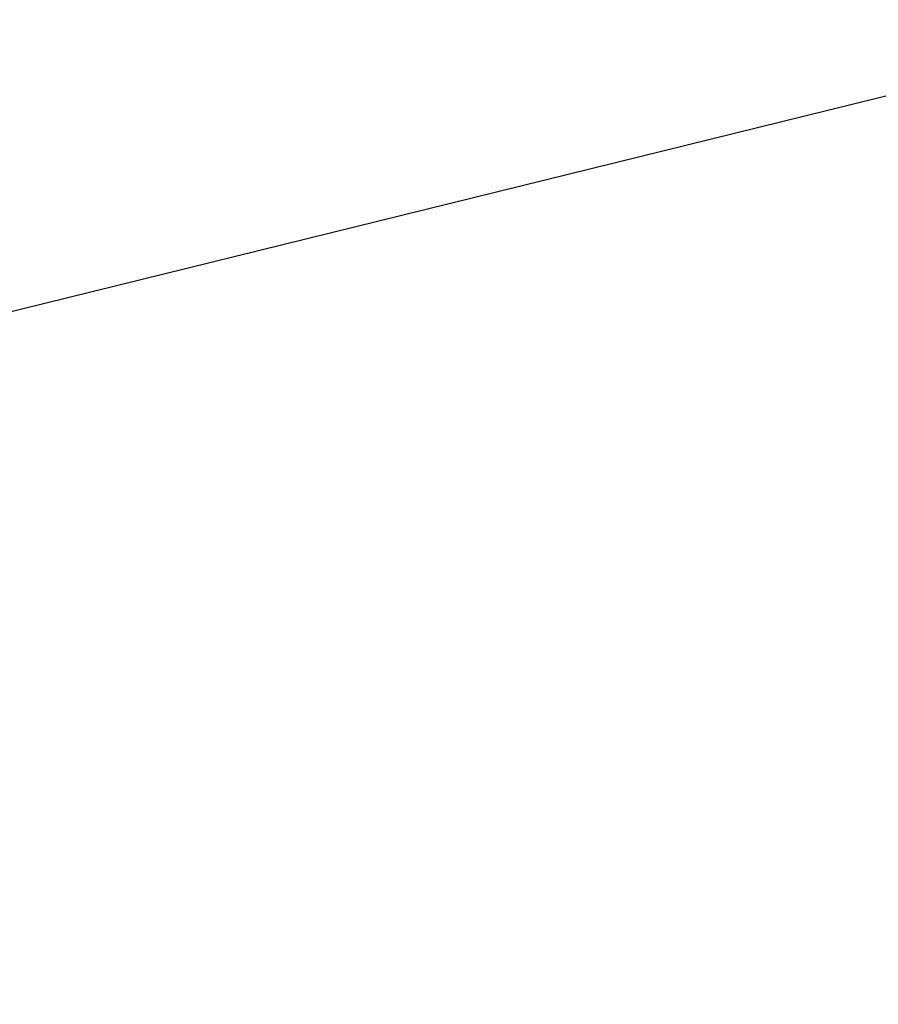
# Model space of a CAD drawing. Header units: millimetres. Extents: x -7686 to -856, y -458 to 6140.
# Tile 45 of 103: x -5559 to -5236, y 3407 to 3777. Entities that reach past the tile are written whole.
import ezdxf

# ---------------------------------------------------------------- set-up
doc = ezdxf.new("R2010")
doc.units = ezdxf.units.MM
doc.header["$LTSCALE"] = 5
doc.header["$PDSIZE"] = -1
doc.dimstyles.new('本体 安装', dxfattribs={"dimtxt": 24, "dimasz": 12, "dimexe": 7, "dimexo": 0.625, "dimtad": 1, "dimtoh": 1, "dimtxsty": 'Standard', "dimcen": 2.5, "dimclrd": 1, "dimclre": 1, "dimclrt": 4, "dimadec": 0, "dimazin": 0, "dimtfac": 1, "dimtmove": 0, "dimatfit": 3, "dimfxl": 1, "dimarcsym": 0})

# ---------------------------------------------------------------- blocks, each defined once
blk = doc.blocks.new('*D84')
at = {"color": 1, "linetype": 'ByBlock', "lineweight": -2, "transparency": 16777216}
blk.add_arc((-5808.18, 4073.26), 236.57, 287.9067, 357.0933, dxfattribs=at)
at = {"color": 1, "linetype": 'ByBlock', "transparency": 16777216}
for points in [[(-5573.92, 4061.31), (-5569.92, 4061.21), (-5571.61, 4073.26)], [(-5734.88, 3846.23), (-5736.01, 3850.07), (-5746.95, 3844.75)]]:
    blk.add_solid(points, dxfattribs=at)
at = {"layer": 'Defpoints', "color": 0, "linetype": 'ByBlock', "transparency": 16777216}
for p in [(-5842.71, 4073.26), (-5402.71, 4073.26), (-5799.24, 4039.9), (-5656.12, 3892.04), (-5685.36, 3614.9)]:
    blk.add_point(p, dxfattribs=at)
at = {"color": 4, "linetype": 'ByBlock', "transparency": 16777216, "insert": (-5630.52, 3936.93), "char_height": 24, "attachment_point": 5, "rotation": 52.5}
blk.add_mtext('75°', dxfattribs=at)
blk = doc.blocks.new('*D89')
at = {"color": 1, "linetype": 'ByBlock', "lineweight": -2, "transparency": 16777216}
for p, q in [((-4937.38, 3821.28), (-4984.08, 3809.78)), ((-4812.76, 3821.28), (-4937.38, 3821.28)), ((-5842.71, 3598.26), (-4995.74, 3806.91))]:
    blk.add_line(p, q, dxfattribs=at)
at = {"color": 1, "linetype": 'ByBlock', "transparency": 16777216}
blk.add_solid([(-4984.56, 3811.72), (-4983.61, 3807.84), (-4995.74, 3806.91)], dxfattribs=at)
at = {"layer": 'Defpoints', "color": 0, "linetype": 'ByBlock', "transparency": 16777216}
for p in [(-4995.74, 3806.91), (-5842.71, 3598.26)]:
    blk.add_point(p, dxfattribs=at)
at = {"color": 4, "linetype": 'ByBlock', "transparency": 16777216, "insert": (-4874.76, 3835.91), "char_height": 24, "attachment_point": 5}
blk.add_mtext('R872,3', dxfattribs=at)

msp = doc.modelspace()

# ---------------------------------------------------------------- linework, layer by layer
at = {"color": 4, "linetype": 'ByBlock'}
msp.add_arc((-5842.71, 3598.258), 872.295, 310, 170, dxfattribs=at)

# ---------------------------------------------------------------- dimensions: what is measured, and where the dimension line sits
dim = msp.add_angular_dim_2l(base=(-5656.118, 3892.038), line1=((-5799.243, 4039.905), (-5685.363, 3614.898)), line2=((-5842.71, 4073.258), (-5402.71, 4073.258)), dimstyle='本体 安装', dxfattribs=at)
dim.commit()
dim.dimension.update_dxf_attribs({"geometry": '*D84', "text_midpoint": (-5630.516, 3936.932)})
dim = msp.add_radius_dim(center=(-5842.71, 3598.258), mpoint=(-4995.736, 3806.907), dimstyle='本体 安装', dxfattribs=at)
dim.commit()
dim.dimension.update_dxf_attribs({"geometry": '*D89', "text_midpoint": (-4937.384, 3821.282), "dimtype": 164})

doc.saveas('drawing.dxf')
